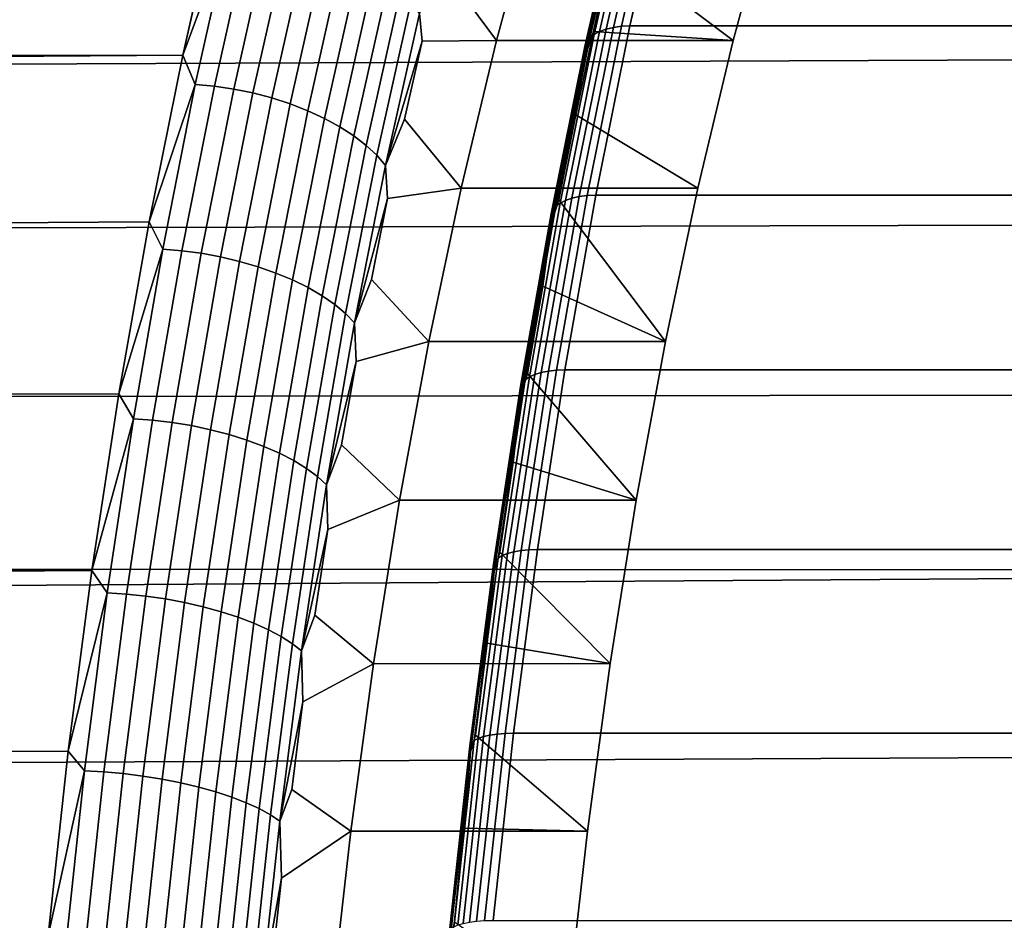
# Model space of a CAD drawing. Header units: metres. Extents: x -22 to 244, y -22 to 22.
# Tile 123 of 146: x 103.32 to 107.82, y 4.43 to 8.54. Entities that reach past the tile are written whole.
import ezdxf

# ---------------------------------------------------------------- set-up
doc = ezdxf.new("R2010")
doc.units = ezdxf.units.M
doc.layers.add('solid_10_151_113_XXX', color=7, linetype='CONTINUOUS')

msp = doc.modelspace()

# ---------------------------------------------------------------- linework, layer by layer
at = {"layer": 'solid_10_151_113_XXX'}
for points in [[(105.970772, 8.487249, 184.879898), (106.1408, 9.231262, 184.41275), (106.115707, 9.216419, 184.381348), (105.945946, 8.473603, 184.847748)], [(106.000191, 8.498156, 184.909073), (106.170441, 9.243125, 184.44133), (106.1408, 9.231262, 184.41275), (105.970772, 8.487249, 184.879898)], [(106.033607, 8.506099, 184.934692), (106.20401, 9.251764, 184.466507), (106.170441, 9.243125, 184.44133), (106.000191, 8.498156, 184.909073)], [(106.11644, 9.227275, 184.076126), (106.75531, 9.091063, 182.320831), (106.580788, 8.44572, 182.800339), (106.028084, 8.860767, 184.318878)], [(106.070335, 8.510918, 184.956223), (106.240837, 9.257006, 184.487762), (106.20401, 9.251764, 184.466507), (106.033607, 8.506099, 184.934692)], [(106.240837, 9.257006, 184.487762), (106.070335, 8.510918, 184.956223), (106.10923, 8.512513, 184.973083), (106.279762, 9.25874, 184.504532)], [(233.343582, 8.512402, 231.282669), (233.51416, 9.258834, 230.814011), (106.279762, 9.25874, 184.504532), (106.10923, 8.512513, 184.973083)], [(105.912018, 8.439253, 184.777222), (106.081085, 9.179058, 184.312714), (106.072258, 9.157301, 184.276871), (105.903595, 8.41925, 184.74028)], [(105.926231, 8.457495, 184.813293), (106.095665, 9.198899, 184.347778), (106.081085, 9.179058, 184.312714), (105.912018, 8.439253, 184.777222)], [(105.945946, 8.473603, 184.847748), (106.115707, 9.216419, 184.381348), (106.095665, 9.198899, 184.347778), (105.926231, 8.457495, 184.813293)], [(105.500183, 8.445885, 182.406891), (105.674675, 9.091089, 181.92749), (105.332268, 9.133734, 182.868256), (105.244698, 8.791987, 183.108841)], [(105.903595, 8.41925, 184.74028), (106.072258, 9.157301, 184.276871), (106.069382, 9.134072, 184.240982), (105.901138, 8.397893, 184.703217)], [(105.901138, 8.397893, 184.703217), (106.069382, 9.134072, 184.240982), (106.072495, 9.109845, 184.20578), (105.904701, 8.375618, 184.666794)], [(104.235184, 9.114055, 183.543411), (19.609068, 8.816715, 152.961075), (19.856314, 8.244804, 153.443344), (104.067314, 8.379488, 184.004639)], [(113.021751, 9.114055, 159.402527), (113.189621, 8.379488, 158.941299), (19.959738, 7.991176, 124.757004), (19.702261, 8.606448, 125.069359)], [(104.286247, 8.971679, 183.66188), (104.235184, 9.114055, 183.543411), (104.067314, 8.379488, 184.004639)], [(106.580788, 8.44572, 182.800339), (106.75531, 9.091063, 182.320831), (105.674675, 9.091089, 181.92749), (105.500183, 8.445885, 182.406891)], [(105.904701, 8.375618, 184.666794), (106.072495, 9.109845, 184.20578), (105.943352, 8.487032, 184.551682)], [(106.072495, 9.109845, 184.20578), (106.028084, 8.860767, 184.318878), (105.943352, 8.487032, 184.551682)], [(104.286247, 8.971679, 183.66188), (104.067314, 8.379488, 184.004639), (104.123924, 8.245277, 184.107849)], [(104.286247, 8.971679, 183.66188), (104.123924, 8.245277, 184.107849), (104.211487, 8.237459, 184.12619), (104.37365, 8.963173, 183.680649)], [(104.37365, 8.963173, 183.680649), (104.211487, 8.237459, 184.12619), (104.29982, 8.224494, 184.135895), (104.461723, 8.949065, 183.691055)], [(104.461723, 8.949065, 183.691055), (104.29982, 8.224494, 184.135895), (104.387802, 8.206544, 184.136841), (104.549362, 8.929533, 183.692978)], [(104.549362, 8.929533, 183.692978), (104.387802, 8.206544, 184.136841), (104.474335, 8.183835, 184.129013), (104.635445, 8.904824, 183.686386)], [(104.635445, 8.904824, 183.686386), (104.474335, 8.183835, 184.129013), (104.558319, 8.156654, 184.112534), (104.718895, 8.875249, 183.671356)], [(104.718895, 8.875249, 183.671356), (104.558319, 8.156654, 184.112534), (104.63871, 8.125343, 184.087585), (104.79866, 8.84118, 183.648102)], [(105.943352, 8.487032, 184.551682), (106.028084, 8.860767, 184.318878), (106.580788, 8.44572, 182.800339)], [(104.79866, 8.84118, 183.648102), (104.63871, 8.125343, 184.087585), (104.714478, 8.090298, 184.054489), (104.873741, 8.803046, 183.616913)], [(104.873741, 8.803046, 183.616913), (104.714478, 8.090298, 184.054489), (104.784676, 8.051958, 184.013657), (104.943184, 8.761329, 183.578156)], [(105.148407, 8.569669, 183.358704), (105.160492, 8.443016, 183.340195), (105.500183, 8.445885, 182.406891), (105.244698, 8.791987, 183.108841)], [(104.943184, 8.761329, 183.578156), (104.784676, 8.051958, 184.013657), (104.848419, 8.010808, 183.965622), (105.006119, 8.716553, 183.532349)], [(105.006119, 8.716553, 183.532349), (104.848419, 8.010808, 183.965622), (104.904907, 7.967365, 183.91098), (105.061752, 8.669284, 183.480042)], [(105.061752, 8.669284, 183.480042), (104.904907, 7.967365, 183.91098), (104.953423, 7.922178, 183.850403), (105.109383, 8.620115, 183.421921)], [(105.109383, 8.620115, 183.421921), (104.953423, 7.922178, 183.850403), (104.993362, 7.875816, 183.784683), (105.148407, 8.569669, 183.358704)], [(105.148407, 8.569669, 183.358704), (104.993362, 7.875816, 183.784683), (105.160492, 8.443016, 183.340195)], [(105.844498, 7.726449, 185.336838), (106.000191, 8.498156, 184.909073), (105.970772, 8.487249, 184.879898), (105.815277, 7.716533, 185.307114)], [(105.877769, 7.733671, 185.362854), (106.033607, 8.506099, 184.934692), (106.000191, 8.498156, 184.909073), (105.844498, 7.726449, 185.336838)], [(105.914406, 7.738051, 185.384628), (106.070335, 8.510918, 184.956223), (106.033607, 8.506099, 184.934692), (105.877769, 7.733671, 185.362854)], [(106.070335, 8.510918, 184.956223), (105.914406, 7.738051, 185.384628), (105.95327, 7.739502, 185.401566), (106.10923, 8.512513, 184.973083)], [(233.187607, 7.739284, 231.711212), (233.343582, 8.512402, 231.282669), (106.10923, 8.512513, 184.973083), (105.95327, 7.739502, 185.401566)], [(105.771278, 7.68948, 185.239014), (105.926231, 8.457495, 184.813293), (105.912018, 8.439253, 184.777222), (105.757401, 7.672894, 185.202026)], [(105.790703, 7.704125, 185.274277), (105.945946, 8.473603, 184.847748), (105.926231, 8.457495, 184.813293), (105.771278, 7.68948, 185.239014)], [(105.815277, 7.716533, 185.307114), (105.970772, 8.487249, 184.879898), (105.945946, 8.473603, 184.847748), (105.790703, 7.704125, 185.274277)], [(105.943352, 8.487032, 184.551682), (106.580788, 8.44572, 182.800339), (106.419403, 7.771823, 183.243744), (105.862289, 8.106334, 184.774399)], [(105.904701, 8.375618, 184.666794), (105.943352, 8.487032, 184.551682), (105.862289, 8.106334, 184.774399)], [(104.993362, 7.875816, 183.784683), (105.07972, 8.087125, 183.562103), (105.160492, 8.443016, 183.340195)], [(105.338715, 7.771639, 182.85054), (105.500183, 8.445885, 182.406891), (105.160492, 8.443016, 183.340195), (105.07972, 8.087125, 183.562103)], [(106.419403, 7.771823, 183.243744), (106.580788, 8.44572, 182.800339), (105.500183, 8.445885, 182.406891), (105.338715, 7.771639, 182.85054)], [(105.749344, 7.654707, 185.164078), (105.903595, 8.41925, 184.74028), (105.901138, 8.397893, 184.703217), (105.747284, 7.63529, 185.125931)], [(105.757401, 7.672894, 185.202026), (105.912018, 8.439253, 184.777222), (105.903595, 8.41925, 184.74028), (105.749344, 7.654707, 185.164078)], [(104.067314, 8.379488, 184.004639), (19.856314, 8.244804, 153.443344), (20.083931, 7.673702, 153.882233)], [(113.189621, 8.379488, 158.941299), (113.34314, 7.618557, 158.519516), (20.200045, 7.362624, 124.470955), (19.959738, 7.991176, 124.757004)], [(104.067314, 8.379488, 184.004639), (20.083931, 7.673702, 153.882233), (20.292265, 7.104506, 154.279922), (103.913795, 7.618557, 184.426422)], [(104.123924, 8.245277, 184.107849), (104.067314, 8.379488, 184.004639), (103.913795, 7.618557, 184.426422)], [(105.747284, 7.63529, 185.125931), (105.901138, 8.397893, 184.703217), (105.904701, 8.375618, 184.666794), (105.751259, 7.615039, 185.088394)], [(105.751259, 7.615039, 185.088394), (105.904701, 8.375618, 184.666794), (105.784988, 7.719068, 184.986786)], [(105.904701, 8.375618, 184.666794), (105.862289, 8.106334, 184.774399), (105.784988, 7.719068, 184.986786)], [(104.123924, 8.245277, 184.107849), (103.913795, 7.618557, 184.426422), (103.97554, 7.493834, 184.515533)], [(104.123924, 8.245277, 184.107849), (103.97554, 7.493834, 184.515533), (104.063248, 7.486729, 184.533478), (104.211487, 8.237459, 184.12619)], [(104.211487, 8.237459, 184.12619), (104.063248, 7.486729, 184.533478), (104.15181, 7.474946, 184.542542), (104.29982, 8.224494, 184.135895)], [(104.29982, 8.224494, 184.135895), (104.15181, 7.474946, 184.542542), (104.24012, 7.458631, 184.542603), (104.387802, 8.206544, 184.136841)], [(104.387802, 8.206544, 184.136841), (104.24012, 7.458631, 184.542603), (104.327057, 7.437992, 184.533661), (104.474335, 8.183835, 184.129013)], [(104.474335, 8.183835, 184.129013), (104.327057, 7.437992, 184.533661), (104.411537, 7.413289, 184.515823), (104.558319, 8.156654, 184.112534)], [(104.558319, 8.156654, 184.112534), (104.411537, 7.413289, 184.515823), (104.492485, 7.384831, 184.489334), (104.63871, 8.125343, 184.087585)], [(104.63871, 8.125343, 184.087585), (104.492485, 7.384831, 184.489334), (104.568878, 7.352979, 184.454514), (104.714478, 8.090298, 184.054489)], [(105.862289, 8.106334, 184.774399), (106.419403, 7.771823, 183.243744), (106.271675, 7.071583, 183.649612), (105.784988, 7.719068, 184.986786)], [(104.714478, 8.090298, 184.054489), (104.568878, 7.352979, 184.454514), (104.639771, 7.318134, 184.411789), (104.784676, 8.051958, 184.013657)], [(104.784676, 8.051958, 184.013657), (104.639771, 7.318134, 184.411789), (104.704254, 7.280734, 184.36171), (104.848419, 8.010808, 183.965622)], [(104.993362, 7.875816, 183.784683), (105.002472, 7.724665, 183.774353), (105.338715, 7.771639, 182.85054), (105.07972, 8.087125, 183.562103)], [(104.848419, 8.010808, 183.965622), (104.704254, 7.280734, 184.36171), (104.761528, 7.241251, 184.304916), (104.904907, 7.967365, 183.91098)], [(104.904907, 7.967365, 183.91098), (104.761528, 7.241251, 184.304916), (104.810852, 7.200182, 184.242111), (104.953423, 7.922178, 183.850403)], [(104.953423, 7.922178, 183.850403), (104.810852, 7.200182, 184.242111), (104.851624, 7.158045, 184.174088), (104.993362, 7.875816, 183.784683)], [(104.993362, 7.875816, 183.784683), (104.851624, 7.158045, 184.174088), (105.002472, 7.724665, 183.774353)], [(105.191025, 7.071567, 183.256302), (105.338715, 7.771639, 182.85054), (105.002472, 7.724665, 183.774353), (104.928772, 7.355813, 183.976837)], [(106.419403, 7.771823, 183.243744), (105.338715, 7.771639, 182.85054), (105.191025, 7.071567, 183.256302), (106.271675, 7.071583, 183.649612)], [(105.736984, 6.936909, 185.749649), (105.877769, 7.733671, 185.362854), (105.844498, 7.726449, 185.336838), (105.70385, 6.930431, 185.723282)], [(105.773544, 6.940839, 185.771637), (105.914406, 7.738051, 185.384628), (105.877769, 7.733671, 185.362854), (105.736984, 6.936909, 185.749649)], [(105.914406, 7.738051, 185.384628), (105.773544, 6.940839, 185.771637), (105.812386, 6.94214, 185.788651), (105.95327, 7.739502, 185.401566)], [(233.046738, 6.941963, 232.098267), (233.187607, 7.739284, 231.711212), (105.95327, 7.739502, 185.401566), (105.812386, 6.94214, 185.788651)], [(104.851624, 7.158045, 184.174088), (104.928772, 7.355813, 183.976837), (105.002472, 7.724665, 183.774353)], [(105.631302, 6.897271, 185.623596), (105.771278, 7.68948, 185.239014), (105.757401, 7.672894, 185.202026), (105.617722, 6.882394, 185.585785)], [(105.650459, 6.910408, 185.659592), (105.790703, 7.704125, 185.274277), (105.771278, 7.68948, 185.239014), (105.631302, 6.897271, 185.623596)], [(105.674805, 6.921537, 185.693054), (105.815277, 7.716533, 185.307114), (105.790703, 7.704125, 185.274277), (105.650459, 6.910408, 185.659592)], [(105.70385, 6.930431, 185.723282), (105.844498, 7.726449, 185.336838), (105.815277, 7.716533, 185.307114), (105.674805, 6.921537, 185.693054)], [(105.751259, 7.615039, 185.088394), (105.784988, 7.719068, 184.986786), (106.271675, 7.071583, 183.649612), (105.71151, 7.325526, 185.188675)], [(105.610001, 6.866081, 185.546921), (105.749344, 7.654707, 185.164078), (105.747284, 7.63529, 185.125931), (105.608292, 6.848664, 185.507812)], [(105.617722, 6.882394, 185.585785), (105.757401, 7.672894, 185.202026), (105.749344, 7.654707, 185.164078), (105.610001, 6.866081, 185.546921)], [(113.34314, 7.618557, 158.519516), (113.481827, 6.833655, 158.138474), (20.421888, 6.72283, 124.211212), (20.200045, 7.362624, 124.470955)], [(103.913795, 7.618557, 184.426422), (20.292265, 7.104506, 154.279922), (20.481695, 6.538361, 154.638458), (103.775108, 6.833655, 184.807465)], [(103.97554, 7.493834, 184.515533), (103.913795, 7.618557, 184.426422), (103.775108, 6.833655, 184.807465)], [(105.608292, 6.848664, 185.507812), (105.747284, 7.63529, 185.125931), (105.751259, 7.615039, 185.088394), (105.612633, 6.830499, 185.469254)], [(105.612633, 6.830499, 185.469254), (105.751259, 7.615039, 185.088394), (105.641891, 6.925971, 185.379944)], [(105.751259, 7.615039, 185.088394), (105.71151, 7.325526, 185.188675), (105.641891, 6.925971, 185.379944)], [(103.97554, 7.493834, 184.515533), (103.775108, 6.833655, 184.807465), (103.841545, 6.719633, 184.883698)], [(103.97554, 7.493834, 184.515533), (103.841545, 6.719633, 184.883698), (103.929375, 6.713262, 184.901291), (104.063248, 7.486729, 184.533478)], [(104.063248, 7.486729, 184.533478), (103.929375, 6.713262, 184.901291), (104.01815, 6.702696, 184.909775), (104.15181, 7.474946, 184.542542)], [(104.15181, 7.474946, 184.542542), (104.01815, 6.702696, 184.909775), (104.106743, 6.688067, 184.909042), (104.24012, 7.458631, 184.542603)], [(104.24012, 7.458631, 184.542603), (104.106743, 6.688067, 184.909042), (104.194054, 6.66956, 184.899078), (104.327057, 7.437992, 184.533661)], [(104.327057, 7.437992, 184.533661), (104.194054, 6.66956, 184.899078), (104.278976, 6.647408, 184.880035), (104.411537, 7.413289, 184.515823)], [(104.411537, 7.413289, 184.515823), (104.278976, 6.647408, 184.880035), (104.360428, 6.621891, 184.852142), (104.492485, 7.384831, 184.489334)], [(104.492485, 7.384831, 184.489334), (104.360428, 6.621891, 184.852142), (104.437401, 6.59333, 184.81575), (104.568878, 7.352979, 184.454514)], [(104.568878, 7.352979, 184.454514), (104.437401, 6.59333, 184.81575), (104.508911, 6.562085, 184.771317), (104.639771, 7.318134, 184.411789)], [(104.851624, 7.158045, 184.174088), (104.858719, 6.980994, 184.169312), (105.191025, 7.071567, 183.256302), (104.928772, 7.355813, 183.976837)], [(104.639771, 7.318134, 184.411789), (104.508911, 6.562085, 184.771317), (104.574066, 6.528548, 184.719406), (104.704254, 7.280734, 184.36171)], [(105.71151, 7.325526, 185.188675), (106.271675, 7.071583, 183.649612), (106.138138, 6.347458, 184.01651), (105.641891, 6.925971, 185.379944)], [(104.704254, 7.280734, 184.36171), (104.574066, 6.528548, 184.719406), (104.632042, 6.493145, 184.660675), (104.761528, 7.241251, 184.304916)], [(104.761528, 7.241251, 184.304916), (104.632042, 6.493145, 184.660675), (104.682106, 6.456318, 184.595856), (104.810852, 7.200182, 184.242111)], [(104.810852, 7.200182, 184.242111), (104.682106, 6.456318, 184.595856), (104.723625, 6.418535, 184.525757), (104.851624, 7.158045, 184.174088)], [(104.851624, 7.158045, 184.174088), (104.723625, 6.418535, 184.525757), (104.858719, 6.980994, 184.169312)], [(105.057526, 6.34764, 183.623093), (105.191025, 7.071567, 183.256302), (104.858719, 6.980994, 184.169312), (104.792351, 6.600458, 184.351654)], [(106.138138, 6.347458, 184.01651), (106.271675, 7.071583, 183.649612), (105.191025, 7.071567, 183.256302), (105.057526, 6.34764, 183.623093)], [(104.723625, 6.418535, 184.525757), (104.792351, 6.600458, 184.351654), (104.858719, 6.980994, 184.169312)], [(105.578682, 6.112608, 186.067154), (105.70385, 6.930431, 185.723282), (105.674805, 6.921537, 185.693054), (105.549805, 6.104763, 186.036499)], [(105.612633, 6.830499, 185.469254), (105.641891, 6.925971, 185.379944), (106.138138, 6.347458, 184.01651), (105.57621, 6.520787, 185.560394)], [(105.611702, 6.118321, 186.093857), (105.736984, 6.936909, 185.749649), (105.70385, 6.930431, 185.723282), (105.578682, 6.112608, 186.067154)], [(105.648193, 6.121787, 186.116043), (105.773544, 6.940839, 185.771637), (105.736984, 6.936909, 185.749649), (105.611702, 6.118321, 186.093857)], [(105.773544, 6.940839, 185.771637), (105.648193, 6.121787, 186.116043), (105.687012, 6.122935, 186.133118), (105.812386, 6.94214, 185.788651)], [(232.921371, 6.122859, 232.442673), (233.046738, 6.941963, 232.098267), (105.812386, 6.94214, 185.788651), (105.687012, 6.122935, 186.133118)], [(105.493431, 6.07024, 185.927277), (105.617722, 6.882394, 185.585785), (105.610001, 6.866081, 185.546921), (105.486, 6.055851, 185.887604)], [(105.506737, 6.083361, 185.965836), (105.631302, 6.897271, 185.623596), (105.617722, 6.882394, 185.585785), (105.493431, 6.07024, 185.927277)], [(105.525658, 6.094947, 186.002487), (105.650459, 6.910408, 185.659592), (105.631302, 6.897271, 185.623596), (105.506737, 6.083361, 185.965836)], [(105.549805, 6.104763, 186.036499), (105.674805, 6.921537, 185.693054), (105.650459, 6.910408, 185.659592), (105.525658, 6.094947, 186.002487)], [(105.486, 6.055851, 185.887604), (105.610001, 6.866081, 185.546921), (105.608292, 6.848664, 185.507812), (105.484604, 6.04049, 185.847641)], [(105.484604, 6.04049, 185.847641), (105.608292, 6.848664, 185.507812), (105.612633, 6.830499, 185.469254), (105.489273, 6.024468, 185.808167)], [(113.481827, 6.833655, 158.138474), (113.60524, 6.027252, 157.799393), (20.624245, 6.073757, 123.977684), (20.421888, 6.72283, 124.211212)], [(103.775108, 6.833655, 184.807465), (20.481695, 6.538361, 154.638458), (20.653006, 5.975232, 154.960281), (103.651695, 6.027252, 185.14653)], [(103.841545, 6.719633, 184.883698), (103.775108, 6.833655, 184.807465), (103.651695, 6.027252, 185.14653)], [(105.489273, 6.024468, 185.808167), (105.612633, 6.830499, 185.469254), (105.514519, 6.110299, 185.729904)], [(105.612633, 6.830499, 185.469254), (105.57621, 6.520787, 185.560394), (105.514519, 6.110299, 185.729904)], [(103.841545, 6.719633, 184.883698), (103.651695, 6.027252, 185.14653), (103.722336, 5.925025, 185.211227)], [(103.841545, 6.719633, 184.883698), (103.722336, 5.925025, 185.211227), (103.810272, 5.919407, 185.228516), (103.929375, 6.713262, 184.901291)], [(103.929375, 6.713262, 184.901291), (103.810272, 5.919407, 185.228516), (103.899239, 5.91009, 185.236481), (104.01815, 6.702696, 184.909775)], [(104.01815, 6.702696, 184.909775), (103.899239, 5.91009, 185.236481), (103.988098, 5.897192, 185.235031), (104.106743, 6.688067, 184.909042)], [(104.106743, 6.688067, 184.909042), (103.988098, 5.897192, 185.235031), (104.075737, 5.880873, 185.224167), (104.194054, 6.66956, 184.899078)], [(104.194054, 6.66956, 184.899078), (104.075737, 5.880873, 185.224167), (104.161041, 5.861341, 185.204041), (104.278976, 6.647408, 184.880035)], [(104.278976, 6.647408, 184.880035), (104.161041, 5.861341, 185.204041), (104.24295, 5.838841, 185.174911), (104.360428, 6.621891, 184.852142)], [(104.360428, 6.621891, 184.852142), (104.24295, 5.838841, 185.174911), (104.320427, 5.813657, 185.137115), (104.437401, 6.59333, 184.81575)], [(104.437401, 6.59333, 184.81575), (104.320427, 5.813657, 185.137115), (104.392494, 5.786107, 185.091171), (104.508911, 6.562085, 184.771317)], [(104.723625, 6.418535, 184.525757), (104.729713, 6.214463, 184.523743), (105.057526, 6.34764, 183.623093), (104.792351, 6.600458, 184.351654)], [(104.508911, 6.562085, 184.771317), (104.392494, 5.786107, 185.091171), (104.458244, 5.756536, 185.037628), (104.574066, 6.528548, 184.719406)], [(104.574066, 6.528548, 184.719406), (104.458244, 5.756536, 185.037628), (104.516846, 5.725318, 184.977158), (104.632042, 6.493145, 184.660675)], [(105.57621, 6.520787, 185.560394), (106.138138, 6.347458, 184.01651), (106.019226, 5.601839, 184.343231), (105.514519, 6.110299, 185.729904)], [(104.632042, 6.493145, 184.660675), (104.516846, 5.725318, 184.977158), (104.567566, 5.692847, 184.910538), (104.682106, 6.456318, 184.595856)], [(104.682106, 6.456318, 184.595856), (104.567566, 5.692847, 184.910538), (104.609756, 5.659532, 184.838608), (104.723625, 6.418535, 184.525757)], [(104.723625, 6.418535, 184.525757), (104.609756, 5.659532, 184.838608), (104.729713, 6.214463, 184.523743)], [(104.938538, 5.601585, 183.950012), (105.057526, 6.34764, 183.623093), (104.729713, 6.214463, 184.523743), (104.670891, 5.82345, 184.685364)], [(106.019226, 5.601839, 184.343231), (106.138138, 6.347458, 184.01651), (105.057526, 6.34764, 183.623093), (104.938538, 5.601585, 183.950012)], [(104.609756, 5.659532, 184.838608), (104.670891, 5.82345, 184.685364), (104.729713, 6.214463, 184.523743)], [(105.502319, 5.280483, 186.394394), (105.611702, 6.118321, 186.093857), (105.578682, 6.112608, 186.067154), (105.469398, 5.275552, 186.367416)], [(105.53875, 5.283474, 186.416748), (105.648193, 6.121787, 186.116043), (105.611702, 6.118321, 186.093857), (105.502319, 5.280483, 186.394394)], [(105.648193, 6.121787, 186.116043), (105.53875, 5.283474, 186.416748), (105.577545, 5.284465, 186.433884), (105.687012, 6.122935, 186.133118)], [(232.81192, 5.28444, 232.743408), (232.921371, 6.122859, 232.442673), (105.687012, 6.122935, 186.133118), (105.577545, 5.284465, 186.433884)], [(113.60524, 6.027252, 157.799393), (20.806652, 5.416018, 123.769791), (20.624245, 6.073757, 123.977684)], [(105.384903, 5.238986, 186.225449), (105.493431, 6.07024, 185.927277), (105.486, 6.055851, 185.887604), (105.377731, 5.226568, 186.185074)], [(105.39798, 5.25031, 186.264648), (105.506737, 6.083361, 185.965836), (105.493431, 6.07024, 185.927277), (105.384903, 5.238986, 186.225449)], [(105.416695, 5.26031, 186.301865), (105.525658, 6.094947, 186.002487), (105.506737, 6.083361, 185.965836), (105.39798, 5.25031, 186.264648)], [(105.440666, 5.268782, 186.336365), (105.549805, 6.104763, 186.036499), (105.525658, 6.094947, 186.002487), (105.416695, 5.26031, 186.301865)], [(105.469398, 5.275552, 186.367416), (105.578682, 6.112608, 186.067154), (105.549805, 6.104763, 186.036499), (105.440666, 5.268782, 186.336365)], [(105.489273, 6.024468, 185.808167), (105.514519, 6.110299, 185.729904), (106.019226, 5.601839, 184.343231), (105.456848, 5.694771, 185.888336)], [(103.651695, 6.027252, 185.14653), (20.653006, 5.975232, 154.960281), (20.806938, 5.414917, 155.247604)], [(113.60524, 6.027252, 157.799393), (113.712997, 5.201884, 157.503342), (20.968412, 4.751384, 123.587395), (20.806652, 5.416018, 123.769791)], [(103.651695, 6.027252, 185.14653), (20.806938, 5.414917, 155.247604), (20.943867, 4.85844, 155.501801), (103.543938, 5.201884, 185.442596)], [(103.722336, 5.925025, 185.211227), (103.651695, 6.027252, 185.14653), (103.543938, 5.201884, 185.442596)], [(105.377731, 5.226568, 186.185074), (105.486, 6.055851, 185.887604), (105.484604, 6.04049, 185.847641), (105.376617, 5.21331, 186.144348)], [(105.376617, 5.21331, 186.144348), (105.484604, 6.04049, 185.847641), (105.489273, 6.024468, 185.808167), (105.381569, 5.199482, 186.104095)], [(105.381569, 5.199482, 186.104095), (105.489273, 6.024468, 185.808167), (105.403259, 5.274545, 186.035583)], [(105.489273, 6.024468, 185.808167), (105.456848, 5.694771, 185.888336), (105.403259, 5.274545, 186.035583)], [(103.722336, 5.925025, 185.211227), (103.543938, 5.201884, 185.442596), (103.618271, 5.112422, 185.497116)], [(103.722336, 5.925025, 185.211227), (103.618271, 5.112422, 185.497116), (103.706314, 5.107575, 185.514145), (103.810272, 5.919407, 185.228516)], [(103.810272, 5.919407, 185.228516), (103.706314, 5.107575, 185.514145), (103.795441, 5.099536, 185.521652), (103.899239, 5.91009, 185.236481)], [(103.899239, 5.91009, 185.236481), (103.795441, 5.099536, 185.521652), (103.884529, 5.088406, 185.519577), (103.988098, 5.897192, 185.235031)], [(103.988098, 5.897192, 185.235031), (103.884529, 5.088406, 185.519577), (103.97245, 5.074326, 185.507935), (104.075737, 5.880873, 185.224167)], [(104.075737, 5.880873, 185.224167), (103.97245, 5.074326, 185.507935), (104.058105, 5.057472, 185.486862), (104.161041, 5.861341, 185.204041)], [(104.161041, 5.861341, 185.204041), (104.058105, 5.057472, 185.486862), (104.140411, 5.038058, 185.45665), (104.24295, 5.838841, 185.174911)], [(104.24295, 5.838841, 185.174911), (104.140411, 5.038058, 185.45665), (104.21833, 5.016328, 185.417648), (104.320427, 5.813657, 185.137115)], [(104.320427, 5.813657, 185.137115), (104.21833, 5.016328, 185.417648), (104.290878, 4.992556, 185.370361), (104.392494, 5.786107, 185.091171)], [(104.609756, 5.659532, 184.838608), (104.615898, 5.427608, 184.836456), (104.938538, 5.601585, 183.950012), (104.670891, 5.82345, 184.685364)], [(104.392494, 5.786107, 185.091171), (104.290878, 4.992556, 185.370361), (104.357147, 4.967041, 185.315384), (104.458244, 5.756536, 185.037628)], [(104.458244, 5.756536, 185.037628), (104.357147, 4.967041, 185.315384), (104.416298, 4.940105, 185.253418), (104.516846, 5.725318, 184.977158)], [(104.516846, 5.725318, 184.977158), (104.416298, 4.940105, 185.253418), (104.467583, 4.912087, 185.185242), (104.567566, 5.692847, 184.910538)], [(104.567566, 5.692847, 184.910538), (104.467583, 4.912087, 185.185242), (104.510368, 4.883341, 185.111694), (104.609756, 5.659532, 184.838608)], [(105.456848, 5.694771, 185.888336), (106.019226, 5.601839, 184.343231), (105.915329, 4.83724, 184.628662), (105.403259, 5.274545, 186.035583)], [(104.609756, 5.659532, 184.838608), (104.510368, 4.883341, 185.111694), (104.615898, 5.427608, 184.836456)], [(104.834686, 4.837241, 184.235336), (104.938538, 5.601585, 183.950012), (104.615898, 5.427608, 184.836456), (104.564796, 5.027343, 184.976852)], [(105.915329, 4.83724, 184.628662), (106.019226, 5.601839, 184.343231), (104.938538, 5.601585, 183.950012), (104.834686, 4.837241, 184.235336)], [(104.510368, 4.883341, 185.111694), (104.564796, 5.027343, 184.976852), (104.615898, 5.427608, 184.836456)], [(105.323906, 4.409122, 186.556808), (105.416695, 5.26031, 186.301865), (105.39798, 5.25031, 186.264648), (105.305367, 4.40074, 186.519104)], [(105.347725, 4.416223, 186.591705), (105.440666, 5.268782, 186.336365), (105.416695, 5.26031, 186.301865), (105.323906, 4.409122, 186.556808)], [(105.376343, 4.421897, 186.623093), (105.469398, 5.275552, 186.367416), (105.440666, 5.268782, 186.336365), (105.347725, 4.416223, 186.591705)], [(105.381569, 5.199482, 186.104095), (105.403259, 5.274545, 186.035583), (105.915329, 4.83724, 184.628662), (105.353798, 4.850034, 186.171478)], [(105.409172, 4.426031, 186.650299), (105.502319, 5.280483, 186.394394), (105.469398, 5.275552, 186.367416), (105.376343, 4.421897, 186.623093)], [(105.445549, 4.428538, 186.672806), (105.53875, 5.283474, 186.416748), (105.502319, 5.280483, 186.394394), (105.409172, 4.426031, 186.650299)], [(105.53875, 5.283474, 186.416748), (105.445549, 4.428538, 186.672806), (105.484329, 4.429368, 186.689987), (105.577545, 5.284465, 186.433884)], [(232.718704, 4.429332, 232.999527), (232.81192, 5.28444, 232.743408), (105.577545, 5.284465, 186.433884), (105.484329, 4.429368, 186.689987)], [(105.285538, 4.38084, 186.43837), (105.377731, 5.226568, 186.185074), (105.376617, 5.21331, 186.144348), (105.284653, 4.369727, 186.397003)], [(105.292488, 4.391248, 186.479355), (105.384903, 5.238986, 186.225449), (105.377731, 5.226568, 186.185074), (105.285538, 4.38084, 186.43837)], [(105.305367, 4.40074, 186.519104), (105.39798, 5.25031, 186.264648), (105.384903, 5.238986, 186.225449), (105.292488, 4.391248, 186.479355)], [(103.543938, 5.201884, 185.442596), (20.943867, 4.85844, 155.501801), (21.064238, 4.306722, 155.724197), (103.452179, 4.36015, 185.694702)], [(113.712997, 5.201884, 157.503342), (113.804756, 4.36015, 157.251236), (21.108953, 4.081918, 123.430359), (20.968412, 4.751384, 123.587395)], [(103.618271, 5.112422, 185.497116), (103.543938, 5.201884, 185.442596), (103.452179, 4.36015, 185.694702)], [(105.284653, 4.369727, 186.397003), (105.376617, 5.21331, 186.144348), (105.381569, 5.199482, 186.104095), (105.289848, 4.358137, 186.356079)], [(105.289848, 4.358137, 186.356079), (105.381569, 5.199482, 186.104095), (105.308495, 4.421557, 186.295929)], [(105.381569, 5.199482, 186.104095), (105.353798, 4.850034, 186.171478), (105.308495, 4.421557, 186.295929)], [(103.618271, 5.112422, 185.497116), (103.452179, 4.36015, 185.694702), (103.529686, 4.284294, 185.740524)], [(103.618271, 5.112422, 185.497116), (103.529686, 4.284294, 185.740524), (103.617813, 4.280231, 185.757309), (103.706314, 5.107575, 185.514145)], [(103.706314, 5.107575, 185.514145), (103.617813, 4.280231, 185.757309), (103.707077, 4.273494, 185.764435), (103.795441, 5.099536, 185.521652)], [(103.795441, 5.099536, 185.521652), (103.707077, 4.273494, 185.764435), (103.796356, 4.264167, 185.761841), (103.884529, 5.088406, 185.519577)], [(103.884529, 5.088406, 185.519577), (103.796356, 4.264167, 185.761841), (103.884521, 4.252368, 185.749527), (103.97245, 5.074326, 185.507935)], [(103.97245, 5.074326, 185.507935), (103.884521, 4.252368, 185.749527), (103.970467, 4.238245, 185.727646), (104.058105, 5.057472, 185.486862)], [(104.058105, 5.057472, 185.486862), (103.970467, 4.238245, 185.727646), (104.053108, 4.221975, 185.696503), (104.140411, 5.038058, 185.45665)], [(104.140411, 5.038058, 185.45665), (104.053108, 4.221975, 185.696503), (104.131401, 4.203765, 185.656464), (104.21833, 5.016328, 185.417648)], [(104.21833, 5.016328, 185.417648), (104.131401, 4.203765, 185.656464), (104.204369, 4.183844, 185.608047), (104.290878, 4.992556, 185.370361)], [(104.290878, 4.992556, 185.370361), (104.204369, 4.183844, 185.608047), (104.27108, 4.162462, 185.551865), (104.357147, 4.967041, 185.315384)], [(104.510368, 4.883341, 185.111694), (104.517632, 4.622993, 185.10643), (104.834686, 4.837241, 184.235336), (104.564796, 5.027343, 184.976852)], [(104.357147, 4.967041, 185.315384), (104.27108, 4.162462, 185.551865), (104.330696, 4.139889, 185.488617), (104.416298, 4.940105, 185.253418)], [(104.416298, 4.940105, 185.253418), (104.330696, 4.139889, 185.488617), (104.382469, 4.11641, 185.419098), (104.467583, 4.912087, 185.185242)], [(104.467583, 4.912087, 185.185242), (104.382469, 4.11641, 185.419098), (104.425743, 4.092319, 185.344193), (104.510368, 4.883341, 185.111694)], [(104.510368, 4.883341, 185.111694), (104.425743, 4.092319, 185.344193), (104.517632, 4.622993, 185.10643)], [(104.746208, 4.056564, 184.478439), (104.834686, 4.837241, 184.235336), (104.517632, 4.622993, 185.10643), (104.474426, 4.214777, 185.225143)], [(105.826828, 4.056328, 184.871826), (105.915329, 4.83724, 184.628662), (104.834686, 4.837241, 184.235336), (104.746208, 4.056564, 184.478439)], [(105.353798, 4.850034, 186.171478), (105.915329, 4.83724, 184.628662), (105.826828, 4.056328, 184.871826), (105.308495, 4.421557, 186.295929)], [(104.425743, 4.092319, 185.344193), (104.474426, 4.214777, 185.225143), (104.517632, 4.622993, 185.10643)]]:
    msp.add_3dface(points, dxfattribs=at)

doc.saveas('drawing.dxf')
